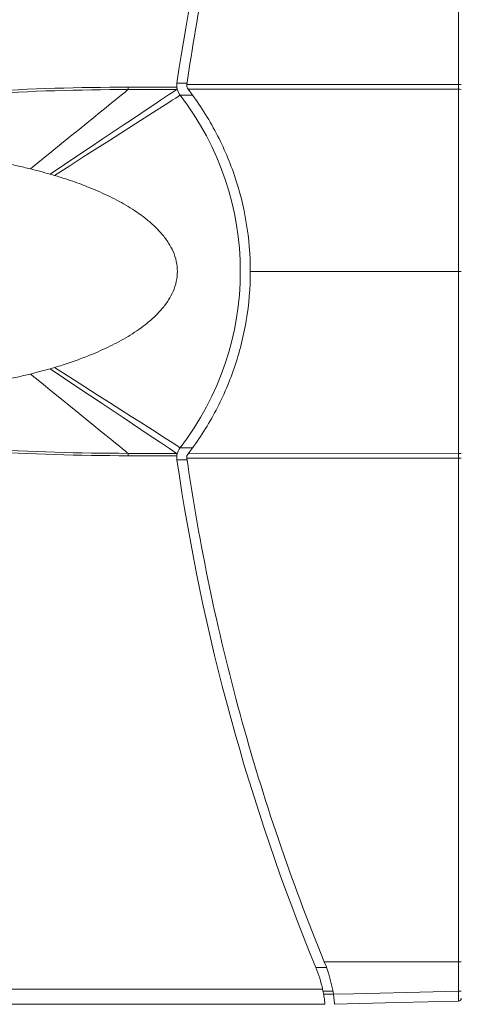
# Model space of a CAD drawing. Header units: millimetres. Extents: x 97 to 538, y 57 to 365.
# Tile 20 of 42: x 419 to 463, y 150 to 249. Entities that reach past the tile are written whole.
import ezdxf

# ---------------------------------------------------------------- set-up
doc = ezdxf.new("R2010")
doc.units = ezdxf.units.MM

msp = doc.modelspace()

# ---------------------------------------------------------------- linework, layer by layer
at = {"color": 7, "linetype": 'Continuous', "lineweight": 15}
for p, q in [((429.996, 241.778), (434.873, 241.778)), ((429.996, 241.778), (429.996, 241.542)), ((435.903, 242.182), (434.892, 242.182)), ((463.054, 242.041), (435.882, 242.038)), ((463.054, 241.572), (436.001, 241.586)), ((436.461, 240.974), (435.209, 240.975)), ((422.189, 233.075), (422.645, 232.941)), ((463.054, 223.327), (442.231, 223.327)), ((463.346, 223.327), (463.054, 223.327)), ((422.645, 213.714), (422.189, 213.58)), ((429.996, 204.876), (429.996, 205.112)), ((429.996, 205.112), (434.853, 205.112)), ((436.461, 205.68), (435.209, 205.68)), ((434.873, 204.876), (429.996, 204.876)), ((435.903, 204.473), (434.892, 204.473)), ((463.054, 204.613), (435.882, 204.616)), ((463.054, 205.083), (436.001, 205.068)), ((449.861, 153.623), (448.792, 153.623)), ((449.473, 151.435), (408.493, 151.435)), ((408.493, 149.935), (449.707, 149.935))]:
    msp.add_line(p, q, dxfattribs=at)
at = {"color": 7, "linetype": 'Continuous', "lineweight": 15, "flags": 128}
for points in [[(434.873, 241.778), (434.913, 241.607), (434.918, 241.586)], [(434.853, 241.542), (434.537, 241.542), (433.275, 241.542), (432.013, 241.542), (429.996, 241.542)], [(434.918, 205.068), (434.878, 204.897), (434.873, 204.876)], [(449.64, 154.19), (458.392, 154.188), (463.054, 154.187)], [(450.498, 151.252), (449.93, 151.242), (449.515, 151.235)], [(449.571, 150.935), (450.072, 150.943), (450.548, 150.952)], [(450.551, 150.935), (452.549, 150.988), (460.544, 151.198), (463.054, 151.263)], [(463.054, 150.259), (456.98, 150.1), (450.667, 149.935)]]:
    msp.add_lwpolyline(points, dxfattribs=at)
at = {"color": 7, "linetype": 'Continuous', "lineweight": 15}
for centre, radius, start, end in [((647.212, 211.469), 214.53, 159.82886, 171.76899), ((436.476, 241.953), 1.6, 171.76899, 193.24833), ((436.476, 241.953), 1.6, 193.24833, 217.68023), ((463.125, 261.086), 19.045, 269.7841, 270.66303), ((412.36, 223.327), 28.871, 322.31977, 37.68023), ((463.125, 237.988), 3.584, 86.47439, 91.14709), ((436.476, 204.702), 1.6, 142.31977, 166.75157), ((436.476, 204.702), 1.6, 166.75157, 188.23101), ((647.212, 235.186), 214.53, 188.23101, 202.34562), ((463.125, 208.668), 3.586, 268.85436, 273.52416), ((463.125, 185.569), 19.045, 89.33697, 90.2159), ((463.125, 147.277), 6.91, 88.17221, 90.59493), ((436.768, 148.681), 13, 12.23109, 22.34562), ((463.126, 136.027), 15.237, 89.17161, 90.27021), ((463.046, 150.559), 0.3, 271.5, 0)]:
    msp.add_arc(centre, radius, start, end, dxfattribs=at)
for points in [[(463.054, 242.041), (463.054, 258.85), (463.054, 275.659), (463.054, 292.468)], [(400.754, 240.007), (410.454, 241.186), (420.224, 241.778), (429.996, 241.778)], [(435.882, 242.038), (435.859, 241.879), (435.902, 241.714), (436.001, 241.586)], [(429.996, 241.542), (420.233, 241.54), (410.473, 240.948), (400.782, 239.77)], [(429.996, 241.542), (429.546, 241.176), (426.292, 238.528), (420.232, 233.597)], [(434.853, 241.542), (434.287, 241.164), (430.066, 238.341), (422.189, 233.075)], [(435.209, 240.975), (435.209, 240.975), (431.021, 238.297), (422.646, 232.941)], [(429.996, 205.112), (429.546, 205.478), (426.292, 208.126), (420.232, 213.058)], [(434.853, 205.112), (434.287, 205.491), (430.066, 208.313), (422.189, 213.58)], [(435.209, 205.68), (435.209, 205.68), (431.021, 208.358), (422.646, 213.714)], [(429.996, 204.876), (420.224, 204.876), (410.454, 205.468), (400.753, 206.648)], [(400.782, 206.884), (410.473, 205.706), (420.233, 205.114), (429.996, 205.112)], [(436.001, 205.068), (435.902, 204.941), (435.859, 204.775), (435.882, 204.616)], [(463.054, 154.187), (463.054, 170.995), (463.054, 187.804), (463.054, 204.613)], [(449.664, 154.132), (449.656, 154.151), (449.648, 154.171), (449.64, 154.19)], [(449.664, 154.132), (450.085, 153.105), (450.383, 152.029), (450.551, 150.935)]]:
    msp.add_open_spline(points, degree=3, dxfattribs=at)
for points, knots in [([(446.874, 285.358), (445.584, 281.86), (444.386, 278.33), (442.175, 271.209), (441.162, 267.613), (439.326, 260.378), (438.502, 256.736), (437.047, 249.413), (436.416, 245.734), (435.882, 242.038)], [0, 0, 0, 0, 0.25, 0.25, 0.5, 0.5, 0.75, 0.75, 1, 1, 1, 1]), ([(434.873, 241.778), (434.884, 241.731), (434.897, 241.685), (434.9, 241.621), (434.898, 241.601), (434.882, 241.567), (434.869, 241.553), (434.853, 241.542)], [0, 0, 0, 0, 0.5, 0.5, 0.75, 0.75, 1, 1, 1, 1]), ([(436.001, 241.586), (437.007, 240.283), (437.899, 238.906), (439.457, 236.006), (440.111, 234.501), (441.171, 231.384), (441.566, 229.803), (442.096, 226.597), (442.231, 224.973), (442.231, 223.327)], [0, 0, 0, 0, 0.25, 0.25, 0.5, 0.5, 0.75, 0.75, 1, 1, 1, 1]), ([(463.054, 241.572), (463.054, 241.572), (463.054, 241.572), (463.054, 241.572), (463.054, 241.64), (463.054, 241.708), (463.054, 241.776), (463.054, 241.82), (463.054, 241.864), (463.054, 241.909), (463.054, 241.953), (463.054, 241.997), (463.054, 242.041)], [-0.00000006, -0.00000006, -0.00000006, -0.00000006, 0, 0, 0, 0.0002044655, 0.0002044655, 0.0002044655, 0.00033701, 0.00033701, 0.00033701, 0.0004696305, 0.0004696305, 0.0004696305, 0.0004696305]), ([(463.054, 223.327), (463.054, 226.368), (463.054, 229.409), (463.054, 235.491), (463.054, 238.531), (463.054, 241.572)], [0, 0, 0, 0, 0.5, 0.5, 1, 1, 1, 1]), ([(402.526, 235.572), (402.771, 235.572), (403.288, 235.571), (404.105, 235.561), (405.001, 235.541), (405.971, 235.509), (407.634, 235.434), (409.466, 235.308), (411.746, 235.083), (413.715, 234.842), (415.712, 234.533), (417.397, 234.226), (418.855, 233.925), (419.784, 233.704), (420.232, 233.597)], [0, 0, 0, 0, 0.0411206, 0.0869575, 0.1372548, 0.1917164, 0.2500044, 0.4168788, 0.5000022, 0.6350155, 0.7499979, 0.8394775, 0.9226709, 1, 1, 1, 1]), ([(420.232, 233.597), (420.537, 233.52), (421.192, 233.354), (421.842, 233.172), (422.189, 233.075)], [0, 0, 0, 0, 0.465706, 1, 1, 1, 1]), ([(422.645, 232.941), (422.831, 232.885), (423.204, 232.773), (423.763, 232.593), (424.326, 232.404), (424.975, 232.175), (425.716, 231.899), (426.903, 231.422), (428.432, 230.728), (429.941, 229.894), (431.092, 229.135), (431.952, 228.488), (432.726, 227.801), (433.451, 227.029), (434.043, 226.232), (434.542, 225.312), (434.86, 224.35), (434.974, 223.327), (434.86, 222.305), (434.543, 221.342), (434.043, 220.422), (433.451, 219.625), (432.726, 218.854), (431.952, 218.167), (431.092, 217.519), (429.941, 216.76), (428.432, 215.926), (426.921, 215.24), (425.771, 214.778), (424.993, 214.485), (424.213, 214.211), (423.428, 213.951), (422.905, 213.792), (422.645, 213.714)], [0, 0, 0, 0, 0.017561, 0.035339, 0.053313, 0.071463, 0.09779, 0.125059, 0.187576, 0.250085, 0.281346, 0.312605, 0.347781, 0.375111, 0.408638, 0.437584, 0.469752, 0.5, 0.530244, 0.562416, 0.591358, 0.624889, 0.652216, 0.687395, 0.718654, 0.749915, 0.812424, 0.874941, 0.900359, 0.924964, 0.950397, 0.975427, 1, 1, 1, 1]), ([(442.231, 223.327), (442.231, 221.681), (442.096, 220.046), (441.555, 216.798), (441.153, 215.208), (440.087, 212.093), (439.432, 210.6), (437.893, 207.739), (437.007, 206.371), (436.001, 205.068)], [0, 0, 0, 0, 0.25, 0.25, 0.5, 0.5, 0.75, 0.75, 1, 1, 1, 1]), ([(463.054, 205.083), (463.054, 208.123), (463.054, 211.164), (463.054, 217.245), (463.054, 220.286), (463.054, 223.327)], [0, 0, 0, 0, 0.5, 0.5, 1, 1, 1, 1]), ([(420.232, 213.058), (420.012, 213.004), (419.565, 212.896), (418.879, 212.741), (418.165, 212.588), (417.424, 212.438), (416.652, 212.292), (415.454, 212.081), (413.715, 211.812), (411.746, 211.571), (409.465, 211.346), (407.416, 211.205), (405.36, 211.121), (403.872, 211.086), (402.949, 211.084), (402.526, 211.082)], [0, 0, 0, 0, 0.037959, 0.077329, 0.118165, 0.160523, 0.204454, 0.250006, 0.36498, 0.500001, 0.58314, 0.749998, 0.845045, 0.928836, 1, 1, 1, 1]), ([(422.189, 213.58), (422.011, 213.529), (421.665, 213.431), (421.158, 213.295), (420.684, 213.171), (420.378, 213.094), (420.232, 213.058)], [0, 0, 0, 0, 0.273827, 0.533557, 0.776438, 1, 1, 1, 1]), ([(434.853, 205.112), (434.869, 205.101), (434.882, 205.087), (434.898, 205.053), (434.9, 205.033), (434.897, 204.969), (434.884, 204.923), (434.873, 204.876)], [0, 0, 0, 0, 0.25, 0.25, 0.5, 0.5, 1, 1, 1, 1]), ([(435.882, 204.616), (437.133, 195.966), (438.909, 187.424), (443.509, 170.56), (446.325, 162.277), (449.64, 154.19)], [0, 0, 0, 0, 0.5, 0.5, 1, 1, 1, 1]), ([(463.054, 204.613), (463.054, 204.613), (463.054, 204.613), (463.054, 204.613), (463.054, 204.681), (463.054, 204.749), (463.054, 204.817), (463.054, 204.861), (463.054, 204.906), (463.054, 204.95), (463.054, 204.994), (463.054, 205.039), (463.054, 205.083)], [-0.00000006, -0.00000006, -0.00000006, -0.00000006, 0, 0, 0, 0.0002035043, 0.0002035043, 0.0002035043, 0.0003369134, 0.0003369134, 0.0003369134, 0.0004696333, 0.0004696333, 0.0004696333, 0.0004696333]), ([(463.054, 151.263), (463.054, 151.634), (463.054, 152.004), (463.054, 152.375), (463.054, 152.979), (463.054, 153.583), (463.054, 154.187)], [0, 0, 0, 0, 0.001111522, 0.001111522, 0.001111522, 0.002923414, 0.002923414, 0.002923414, 0.002923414]), ([(449.707, 149.935), (449.707, 149.935), (449.706, 149.945), (449.703, 149.983), (449.7, 150.012), (449.692, 150.088), (449.687, 150.135), (449.674, 150.245), (449.666, 150.309), (449.638, 150.518), (449.614, 150.685), (449.553, 151.045), (449.515, 151.24), (449.473, 151.435)], [0, 0, 0, 0, 0.125, 0.125, 0.25, 0.25, 0.375, 0.375, 0.5, 0.5, 0.75, 0.75, 1, 1, 1, 1]), ([(450.667, 149.935), (450.667, 149.935), (450.665, 149.961), (450.656, 150.062), (450.65, 150.137), (450.631, 150.322), (450.619, 150.433), (450.589, 150.673), (450.571, 150.804), (450.551, 150.935)], [0, 0, 0, 0, 0.25, 0.25, 0.5, 0.5, 0.75, 0.75, 1, 1, 1, 1]), ([(463.054, 150.259), (463.055, 150.259), (463.056, 150.285), (463.057, 150.386), (463.057, 150.461), (463.057, 150.739), (463.056, 150.999), (463.054, 151.263)], [0, 0, 0, 0, 0.25, 0.25, 0.5, 0.5, 1, 1, 1, 1])]:
    msp.add_open_spline(points, degree=3, knots=knots, dxfattribs=at)

doc.saveas('drawing.dxf')
